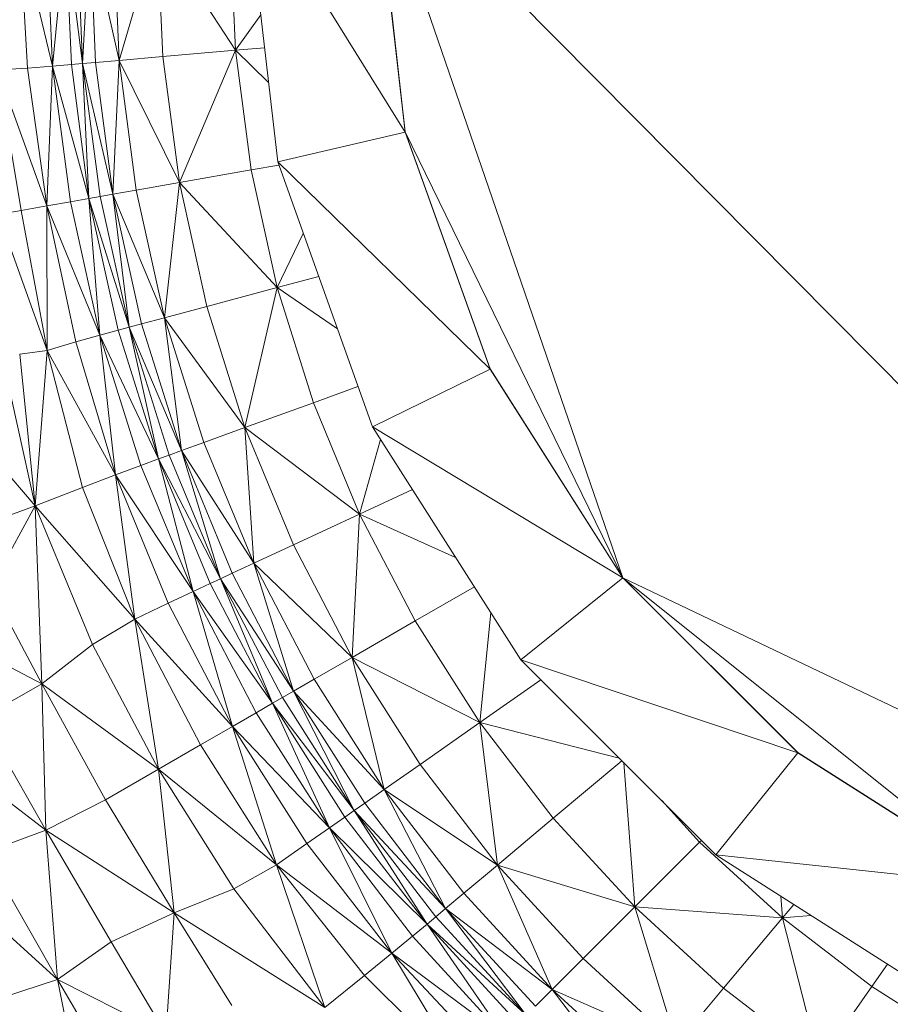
# Model space of a CAD drawing. Header units: feet. Extents: x 154 to 734, y 944 to 1247.
# Tile 24 of 63: x 241 to 255, y 997 to 1013. Entities that reach past the tile are written whole.
import ezdxf

# ---------------------------------------------------------------- set-up
doc = ezdxf.new("R2010")
doc.units = ezdxf.units.FT
doc.header["$MEASUREMENT"] = 0
doc.layers.get('0').update_dxf_attribs({"true_color": 0x5890e1})

# ---------------------------------------------------------------- blocks, each defined once
blk = doc.blocks.new('A$Ca1c6a726')
at = {"color": 0, "linetype": 'Continuous', "lineweight": 0, "extrusion": (2.22045e-16, 1, -2.22045e-16)}
for p, q in [((110.775, 53.102), (92.3, 71.75)), ((110.775, 53.102), (92.3, 71.75)), ((96.343, 59.992), (92.3, 71.749)), ((96.343, 59.992), (92.3, 71.749)), ((92.799, 67.25), (92.3, 71.747)), ((92.799, 67.25), (92.3, 71.747)), ((92.799, 67.25), (92.3, 71.574)), ((92.799, 67.25), (92.3, 71.574)), ((92.799, 67.242), (92.3, 71.566)), ((92.799, 67.25), (92.3, 71.566)), ((92.799, 67.242), (92.3, 71.566)), ((92.799, 67.25), (92.3, 71.566)), ((90.725, 66.758), (90.184, 71.451)), ((92.799, 67.242), (90.184, 71.451)), ((90.725, 66.758), (90.184, 71.451)), ((92.799, 67.242), (90.184, 71.451)), ((87.059, 68.315), (86.524, 70.539)), ((87.059, 68.315), (86.524, 70.539)), ((86.652, 68.284), (86.524, 70.539)), ((86.652, 68.284), (86.524, 70.539)), ((87.059, 68.315), (86.962, 70.536)), ((87.059, 68.315), (86.962, 70.536)), ((87.269, 70.536), (87.059, 68.315)), ((87.059, 68.315), (87.269, 70.536)), ((87.365, 68.342), (87.269, 70.536)), ((87.549, 68.358), (87.269, 70.536)), ((87.549, 68.358), (87.269, 70.536)), ((87.365, 68.342), (87.269, 70.536)), ((87.549, 68.358), (87.453, 70.536)), ((87.549, 68.358), (87.453, 70.536)), ((87.664, 70.536), (87.549, 68.358)), ((87.549, 68.358), (87.664, 70.536)), ((88.145, 68.41), (87.664, 70.536)), ((88.145, 68.41), (87.664, 70.536)), ((87.759, 68.377), (87.664, 70.536)), ((87.759, 68.377), (87.664, 70.536)), ((88.145, 68.41), (88.051, 70.536)), ((88.145, 68.41), (88.051, 70.536)), ((88.764, 70.536), (88.145, 68.41)), ((88.145, 68.41), (88.764, 70.536)), ((88.855, 68.472), (88.764, 70.536)), ((90.038, 68.575), (88.764, 70.536)), ((90.038, 68.575), (88.764, 70.536)), ((88.855, 68.472), (88.764, 70.536)), ((90.038, 68.575), (89.952, 70.536)), ((90.038, 68.575), (89.952, 70.536)), ((90.449, 69.149), (90.038, 68.575)), ((90.038, 68.575), (90.449, 69.149)), ((90.038, 68.575), (88.855, 68.472)), ((88.855, 68.472), (90.038, 68.575)), ((90.038, 68.575), (89.124, 66.424)), ((89.124, 66.424), (90.038, 68.575)), ((90.511, 68.617), (90.038, 68.575)), ((90.511, 68.617), (90.038, 68.575)), ((90.576, 68.049), (90.038, 68.575)), ((90.576, 68.049), (90.038, 68.575)), ((90.294, 66.629), (90.038, 68.575)), ((90.294, 66.629), (90.038, 68.575)), ((88.855, 68.472), (88.145, 68.41)), ((88.855, 68.472), (88.145, 68.41)), ((89.124, 66.424), (88.855, 68.472)), ((89.124, 66.424), (88.855, 68.472)), ((86.652, 68.284), (86.165, 68.254)), ((86.652, 68.284), (86.165, 68.254)), ((86.967, 66.043), (86.165, 68.254)), ((86.967, 66.043), (86.165, 68.254)), ((86.546, 65.968), (86.165, 68.254)), ((86.546, 65.968), (86.165, 68.254)), ((87.059, 68.315), (86.652, 68.284)), ((86.652, 68.284), (87.059, 68.315)), ((86.967, 66.043), (86.652, 68.284)), ((86.967, 66.043), (86.652, 68.284)), ((87.059, 68.315), (86.967, 66.043)), ((86.967, 66.043), (87.059, 68.315)), ((87.365, 68.342), (87.059, 68.315)), ((87.365, 68.342), (87.059, 68.315)), ((87.349, 66.11), (87.059, 68.315)), ((87.652, 66.164), (87.059, 68.315)), ((87.652, 66.164), (87.059, 68.315)), ((87.349, 66.11), (87.059, 68.315)), ((87.549, 68.358), (87.365, 68.342)), ((87.365, 68.342), (87.549, 68.358)), ((87.652, 66.164), (87.365, 68.342)), ((87.652, 66.164), (87.365, 68.342)), ((87.759, 68.377), (87.549, 68.358)), ((87.759, 68.377), (87.549, 68.358)), ((88.041, 66.233), (87.549, 68.358)), ((87.833, 66.196), (87.549, 68.358)), ((88.041, 66.233), (87.549, 68.358)), ((87.833, 66.196), (87.549, 68.358)), ((87.652, 66.164), (87.549, 68.358)), ((87.652, 66.164), (87.549, 68.358)), ((88.145, 68.41), (87.759, 68.377)), ((87.759, 68.377), (88.145, 68.41)), ((88.041, 66.233), (87.759, 68.377)), ((88.041, 66.233), (87.759, 68.377)), ((88.145, 68.41), (88.041, 66.233)), ((88.041, 66.233), (88.145, 68.41)), ((88.422, 66.3), (88.145, 68.41)), ((89.124, 66.424), (88.145, 68.41)), ((89.124, 66.424), (88.145, 68.41)), ((88.422, 66.3), (88.145, 68.41)), ((92.799, 67.242), (90.725, 66.758)), ((90.725, 66.758), (92.799, 67.242)), ((94.181, 63.394), (92.799, 67.25)), ((92.799, 67.25), (92.799, 67.242)), ((92.799, 67.242), (92.799, 67.25)), ((96.343, 59.992), (92.799, 67.25)), ((94.181, 63.394), (92.799, 67.25)), ((92.799, 67.25), (96.343, 59.992)), ((94.181, 63.387), (92.799, 67.242)), ((94.181, 63.394), (92.799, 67.242)), ((94.181, 63.387), (92.799, 67.242)), ((94.181, 63.394), (92.799, 67.242)), ((90.743, 66.708), (90.294, 66.629)), ((90.294, 66.629), (90.743, 66.708)), ((92.265, 62.45), (90.725, 66.758)), ((94.181, 63.387), (90.725, 66.758)), ((94.181, 63.387), (90.725, 66.758)), ((92.265, 62.45), (90.725, 66.758)), ((90.294, 66.629), (89.124, 66.424)), ((90.294, 66.629), (89.124, 66.424)), ((90.717, 64.713), (90.294, 66.629)), ((90.717, 64.713), (90.294, 66.629)), ((89.124, 66.424), (88.422, 66.3)), ((88.422, 66.3), (89.124, 66.424)), ((89.124, 66.424), (88.882, 64.222)), ((88.882, 64.222), (89.124, 66.424)), ((90.717, 64.713), (89.124, 66.424)), ((90.717, 64.713), (89.124, 66.424)), ((89.57, 64.406), (89.124, 66.424)), ((89.57, 64.406), (89.124, 66.424)), ((87.833, 66.196), (87.652, 66.164)), ((87.652, 66.164), (87.833, 66.196)), ((88.041, 66.233), (87.833, 66.196)), ((87.833, 66.196), (88.041, 66.233)), ((88.304, 64.068), (87.833, 66.196)), ((88.304, 64.068), (87.833, 66.196)), ((88.422, 66.3), (88.041, 66.233)), ((88.422, 66.3), (88.041, 66.233)), ((88.508, 64.122), (88.041, 66.233)), ((88.304, 64.068), (88.041, 66.233)), ((88.304, 64.068), (88.041, 66.233)), ((88.882, 64.222), (88.041, 66.233)), ((88.882, 64.222), (88.041, 66.233)), ((88.508, 64.122), (88.041, 66.233)), ((88.882, 64.222), (88.422, 66.3)), ((88.882, 64.222), (88.422, 66.3)), ((86.967, 66.043), (86.546, 65.968)), ((86.546, 65.968), (86.967, 66.043)), ((87.349, 66.11), (86.967, 66.043)), ((87.349, 66.11), (86.967, 66.043)), ((87.436, 63.829), (86.967, 66.043)), ((86.969, 63.689), (86.967, 66.043)), ((86.969, 63.689), (86.967, 66.043)), ((87.829, 63.94), (86.967, 66.043)), ((87.829, 63.94), (86.967, 66.043)), ((87.436, 63.829), (86.967, 66.043)), ((87.652, 66.164), (87.349, 66.11)), ((87.349, 66.11), (87.652, 66.164)), ((87.829, 63.94), (87.349, 66.11)), ((87.829, 63.94), (87.349, 66.11)), ((88.304, 64.068), (87.652, 66.164)), ((88.304, 64.068), (87.652, 66.164)), ((88.126, 64.02), (87.652, 66.164)), ((88.126, 64.02), (87.652, 66.164)), ((87.829, 63.94), (87.652, 66.164)), ((87.829, 63.94), (87.652, 66.164)), ((86.546, 65.968), (86.174, 65.902)), ((86.174, 65.902), (86.546, 65.968)), ((86.969, 63.689), (86.174, 65.902)), ((86.969, 63.689), (86.174, 65.902)), ((86.969, 63.689), (86.546, 65.968)), ((86.969, 63.689), (86.546, 65.968)), ((91.141, 65.594), (90.717, 64.713)), ((90.717, 64.713), (91.141, 65.594)), ((91.392, 64.893), (90.717, 64.713)), ((91.392, 64.893), (90.717, 64.713)), ((90.717, 64.713), (89.57, 64.406)), ((89.57, 64.406), (90.717, 64.713)), ((90.717, 64.713), (90.19, 62.436)), ((90.19, 62.436), (90.717, 64.713)), ((91.306, 62.841), (90.717, 64.713)), ((91.695, 64.045), (90.717, 64.713)), ((91.695, 64.045), (90.717, 64.713)), ((91.306, 62.841), (90.717, 64.713)), ((89.57, 64.406), (88.882, 64.222)), ((89.57, 64.406), (88.882, 64.222)), ((90.19, 62.436), (89.57, 64.406)), ((90.19, 62.436), (89.57, 64.406)), ((88.508, 64.122), (88.304, 64.068)), ((88.304, 64.068), (88.508, 64.122)), ((88.882, 64.222), (88.508, 64.122)), ((88.508, 64.122), (88.882, 64.222)), ((89.156, 62.06), (88.508, 64.122)), ((89.156, 62.06), (88.508, 64.122)), ((90.19, 62.436), (88.882, 64.222)), ((89.52, 62.193), (88.882, 64.222)), ((90.19, 62.436), (88.882, 64.222)), ((89.52, 62.193), (88.882, 64.222)), ((89.156, 62.06), (88.882, 64.222)), ((89.156, 62.06), (88.882, 64.222)), ((87.829, 63.94), (87.436, 63.829)), ((87.436, 63.829), (87.829, 63.94)), ((88.126, 64.02), (87.829, 63.94)), ((87.829, 63.94), (88.126, 64.02)), ((88.785, 61.925), (87.829, 63.94)), ((88.785, 61.925), (87.829, 63.94)), ((88.496, 61.819), (87.829, 63.94)), ((88.496, 61.819), (87.829, 63.94)), ((88.086, 61.666), (87.829, 63.94)), ((88.086, 61.666), (87.829, 63.94)), ((88.304, 64.068), (88.126, 64.02)), ((88.126, 64.02), (88.304, 64.068)), ((88.785, 61.925), (88.126, 64.02)), ((88.785, 61.925), (88.126, 64.02)), ((88.958, 61.988), (88.304, 64.068)), ((88.785, 61.925), (88.304, 64.068)), ((88.785, 61.925), (88.304, 64.068)), ((89.156, 62.06), (88.304, 64.068)), ((89.156, 62.06), (88.304, 64.068)), ((88.958, 61.988), (88.304, 64.068)), ((87.436, 63.829), (86.969, 63.689)), ((86.969, 63.689), (87.436, 63.829)), ((88.086, 61.666), (87.436, 63.829)), ((88.086, 61.666), (87.436, 63.829)), ((86.778, 61.161), (86.197, 63.764)), ((86.778, 61.161), (86.197, 63.764)), ((86.969, 63.689), (86.524, 63.63)), ((86.524, 63.63), (86.969, 63.689)), ((86.778, 61.161), (86.524, 63.63)), ((86.778, 61.161), (86.524, 63.63)), ((86.969, 63.689), (86.778, 61.161)), ((86.778, 61.161), (86.969, 63.689)), ((87.547, 61.458), (86.969, 63.689)), ((88.086, 61.666), (86.969, 63.689)), ((88.086, 61.666), (86.969, 63.689)), ((87.547, 61.458), (86.969, 63.689)), ((92.265, 62.45), (94.181, 63.387)), ((94.181, 63.387), (92.265, 62.45)), ((96.343, 59.992), (94.181, 63.394)), ((94.181, 63.394), (94.181, 63.387)), ((94.181, 63.387), (94.181, 63.394)), ((94.181, 63.394), (96.343, 59.992)), ((96.343, 59.992), (94.181, 63.387)), ((96.343, 59.992), (94.181, 63.387)), ((96.343, 59.992), (94.181, 63.387)), ((96.343, 59.992), (94.181, 63.387)), ((92.031, 63.105), (91.306, 62.841)), ((91.306, 62.841), (92.031, 63.105)), ((91.306, 62.841), (90.19, 62.436)), ((91.306, 62.841), (90.19, 62.436)), ((92.057, 61.029), (91.306, 62.841)), ((92.057, 61.029), (91.306, 62.841)), ((90.19, 62.436), (89.52, 62.193)), ((89.52, 62.193), (90.19, 62.436)), ((90.981, 60.528), (90.19, 62.436)), ((90.335, 60.228), (90.19, 62.436)), ((90.335, 60.228), (90.19, 62.436)), ((92.057, 61.029), (90.19, 62.436)), ((92.057, 61.029), (90.19, 62.436)), ((90.981, 60.528), (90.19, 62.436)), ((94.684, 58.655), (92.265, 62.45)), ((96.343, 59.992), (92.265, 62.45)), ((94.684, 58.655), (92.265, 62.45)), ((96.343, 59.992), (92.265, 62.45)), ((89.52, 62.193), (89.156, 62.06)), ((89.156, 62.06), (89.52, 62.193)), ((90.335, 60.228), (89.52, 62.193)), ((90.335, 60.228), (89.52, 62.193)), ((92.398, 62.241), (92.057, 61.029)), ((92.057, 61.029), (92.398, 62.241)), ((89.156, 62.06), (88.958, 61.988)), ((88.958, 61.988), (89.156, 62.06)), ((90.335, 60.228), (89.156, 62.06)), ((90.335, 60.228), (89.156, 62.06)), ((89.984, 60.064), (89.156, 62.06)), ((89.984, 60.064), (89.156, 62.06)), ((89.793, 59.975), (89.156, 62.06)), ((89.793, 59.975), (89.156, 62.06)), ((86.778, 61.161), (86.107, 61.941)), ((86.778, 61.161), (86.107, 61.941)), ((88.785, 61.925), (88.496, 61.819)), ((88.496, 61.819), (88.785, 61.925)), ((88.958, 61.988), (88.785, 61.925)), ((88.785, 61.925), (88.958, 61.988)), ((89.626, 59.897), (88.785, 61.925)), ((89.347, 59.767), (88.785, 61.925)), ((89.347, 59.767), (88.785, 61.925)), ((89.793, 59.975), (88.785, 61.925)), ((89.793, 59.975), (88.785, 61.925)), ((89.626, 59.897), (88.785, 61.925)), ((89.793, 59.975), (88.958, 61.988)), ((89.793, 59.975), (88.958, 61.988)), ((88.496, 61.819), (88.086, 61.666)), ((88.086, 61.666), (88.496, 61.819)), ((89.347, 59.767), (88.496, 61.819)), ((89.347, 59.767), (88.496, 61.819)), ((88.086, 61.666), (87.547, 61.458)), ((87.547, 61.458), (88.086, 61.666)), ((89.347, 59.767), (88.086, 61.666)), ((89.347, 59.767), (88.086, 61.666)), ((88.943, 59.576), (88.086, 61.666)), ((88.943, 59.576), (88.086, 61.666)), ((88.396, 59.317), (88.086, 61.666)), ((88.396, 59.317), (88.086, 61.666)), ((87.547, 61.458), (86.778, 61.161)), ((87.547, 61.458), (86.778, 61.161)), ((88.396, 59.317), (87.547, 61.458)), ((88.396, 59.317), (87.547, 61.458)), ((92.916, 61.429), (92.057, 61.029)), ((92.916, 61.429), (92.057, 61.029)), ((86.778, 61.161), (85.523, 60.702)), ((86.778, 61.161), (85.523, 60.702)), ((86.778, 61.161), (86.048, 59.833)), ((86.048, 59.833), (86.778, 61.161)), ((87.71, 58.908), (86.778, 61.161)), ((86.884, 58.267), (86.778, 61.161)), ((86.884, 58.267), (86.778, 61.161)), ((88.396, 59.317), (86.778, 61.161)), ((88.396, 59.317), (86.778, 61.161)), ((87.71, 58.908), (86.778, 61.161)), ((92.057, 61.029), (90.981, 60.528)), ((90.981, 60.528), (92.057, 61.029)), ((92.057, 61.029), (91.935, 58.697)), ((91.935, 58.697), (92.057, 61.029)), ((93.621, 60.323), (92.057, 61.029)), ((92.964, 59.29), (92.057, 61.029)), ((93.621, 60.323), (92.057, 61.029)), ((92.964, 59.29), (92.057, 61.029)), ((90.981, 60.528), (90.335, 60.228)), ((90.335, 60.228), (90.981, 60.528)), ((91.935, 58.697), (90.981, 60.528)), ((91.935, 58.697), (90.981, 60.528)), ((90.335, 60.228), (89.984, 60.064)), ((89.984, 60.064), (90.335, 60.228)), ((91.317, 58.341), (90.335, 60.228)), ((90.982, 58.148), (90.335, 60.228)), ((90.982, 58.148), (90.335, 60.228)), ((91.935, 58.697), (90.335, 60.228)), ((91.935, 58.697), (90.335, 60.228)), ((91.317, 58.341), (90.335, 60.228)), ((89.793, 59.975), (89.626, 59.897)), ((89.626, 59.897), (89.793, 59.975)), ((89.984, 60.064), (89.793, 59.975)), ((89.793, 59.975), (89.984, 60.064)), ((90.982, 58.148), (89.793, 59.975)), ((90.982, 58.148), (89.793, 59.975)), ((90.8, 58.042), (89.793, 59.975)), ((90.8, 58.042), (89.793, 59.975)), ((90.64, 57.95), (89.793, 59.975)), ((90.64, 57.95), (89.793, 59.975)), ((90.982, 58.148), (89.984, 60.064)), ((90.982, 58.148), (89.984, 60.064)), ((96.343, 59.992), (94.684, 58.655)), ((94.684, 58.655), (96.343, 59.992)), ((99.189, 57.15), (96.343, 59.992)), ((99.189, 57.142), (96.343, 59.992)), ((99.189, 57.142), (96.343, 59.992)), ((110.775, 53.102), (96.343, 59.992)), ((102.595, 54.984), (96.343, 59.992)), ((96.343, 59.992), (110.775, 53.102)), ((96.343, 59.992), (96.343, 59.992)), ((102.595, 54.984), (96.343, 59.992)), ((99.189, 57.15), (96.343, 59.992)), ((99.189, 57.15), (96.343, 59.992)), ((96.343, 59.992), (96.343, 59.992)), ((99.189, 57.15), (96.343, 59.992)), ((86.884, 58.267), (86.048, 59.833)), ((86.884, 58.267), (86.048, 59.833)), ((89.347, 59.767), (88.943, 59.576)), ((88.943, 59.576), (89.347, 59.767)), ((89.626, 59.897), (89.347, 59.767)), ((89.347, 59.767), (89.626, 59.897)), ((90.374, 57.796), (89.347, 59.767)), ((89.988, 57.572), (89.347, 59.767)), ((89.988, 57.572), (89.347, 59.767)), ((90.64, 57.95), (89.347, 59.767)), ((90.64, 57.95), (89.347, 59.767)), ((90.374, 57.796), (89.347, 59.767)), ((90.64, 57.95), (89.626, 59.897)), ((90.64, 57.95), (89.626, 59.897)), ((93.926, 59.845), (92.964, 59.29)), ((92.964, 59.29), (93.926, 59.845)), ((88.943, 59.576), (88.396, 59.317)), ((88.396, 59.317), (88.943, 59.576)), ((89.988, 57.572), (88.943, 59.576)), ((89.988, 57.572), (88.943, 59.576)), ((88.396, 59.317), (87.71, 58.908)), ((87.71, 58.908), (88.396, 59.317)), ((89.988, 57.572), (88.396, 59.317)), ((89.988, 57.572), (88.396, 59.317)), ((89.466, 57.271), (88.396, 59.317)), ((89.466, 57.271), (88.396, 59.317)), ((88.785, 56.877), (88.396, 59.317)), ((88.785, 56.877), (88.396, 59.317)), ((92.964, 59.29), (91.935, 58.697)), ((92.964, 59.29), (91.935, 58.697)), ((94.017, 57.636), (92.964, 59.29)), ((94.017, 57.636), (92.964, 59.29)), ((94.196, 59.421), (94.017, 57.636)), ((94.017, 57.636), (94.196, 59.421)), ((86.884, 58.267), (85.064, 59.214)), ((86.884, 58.267), (85.064, 59.214)), ((87.71, 58.908), (86.884, 58.267)), ((86.884, 58.267), (87.71, 58.908)), ((88.785, 56.877), (87.71, 58.908)), ((88.785, 56.877), (87.71, 58.908)), ((91.935, 58.697), (91.317, 58.341)), ((91.317, 58.341), (91.935, 58.697)), ((94.017, 57.636), (91.935, 58.697)), ((94.017, 57.636), (91.935, 58.697)), ((93.044, 56.956), (91.935, 58.697)), ((93.044, 56.956), (91.935, 58.697)), ((92.46, 56.548), (91.935, 58.697)), ((92.46, 56.548), (91.935, 58.697)), ((99.189, 57.142), (94.684, 58.655)), ((97.856, 55.483), (94.684, 58.655)), ((97.856, 55.483), (94.684, 58.655)), ((99.189, 57.142), (94.684, 58.655)), ((91.317, 58.341), (90.982, 58.148)), ((90.982, 58.148), (91.317, 58.341)), ((92.46, 56.548), (91.317, 58.341)), ((92.46, 56.548), (91.317, 58.341)), ((95.01, 58.33), (94.017, 57.636)), ((95.01, 58.33), (94.017, 57.636)), ((86.884, 58.267), (85.91, 57.709)), ((85.91, 57.709), (86.884, 58.267)), ((87.919, 56.378), (86.884, 58.267)), ((86.952, 55.887), (86.884, 58.267)), ((86.952, 55.887), (86.884, 58.267)), ((88.785, 56.877), (86.884, 58.267)), ((88.785, 56.877), (86.884, 58.267)), ((87.919, 56.378), (86.884, 58.267)), ((90.8, 58.042), (90.64, 57.95)), ((90.64, 57.95), (90.8, 58.042)), ((90.982, 58.148), (90.8, 58.042)), ((90.8, 58.042), (90.982, 58.148)), ((91.97, 56.205), (90.8, 58.042)), ((91.97, 56.205), (90.8, 58.042)), ((92.143, 56.326), (90.982, 58.148)), ((91.97, 56.205), (90.982, 58.148)), ((91.97, 56.205), (90.982, 58.148)), ((92.46, 56.548), (90.982, 58.148)), ((92.46, 56.548), (90.982, 58.148)), ((92.143, 56.326), (90.982, 58.148)), ((90.64, 57.95), (90.374, 57.796)), ((90.374, 57.796), (90.64, 57.95)), ((91.97, 56.205), (90.64, 57.95)), ((91.97, 56.205), (90.64, 57.95)), ((91.819, 56.099), (90.64, 57.95)), ((91.819, 56.099), (90.64, 57.95)), ((91.568, 55.922), (90.64, 57.95)), ((91.568, 55.922), (90.64, 57.95)), ((86.952, 55.887), (85.91, 57.709)), ((86.952, 55.887), (85.91, 57.709)), ((90.374, 57.796), (89.988, 57.572)), ((89.988, 57.572), (90.374, 57.796)), ((91.568, 55.922), (90.374, 57.796)), ((91.568, 55.922), (90.374, 57.796)), ((86.952, 55.887), (84.776, 57.548)), ((86.952, 55.887), (84.776, 57.548)), ((89.988, 57.572), (89.466, 57.271)), ((89.466, 57.271), (89.988, 57.572)), ((91.201, 55.667), (89.988, 57.572)), ((90.705, 55.322), (89.988, 57.572)), ((90.705, 55.322), (89.988, 57.572)), ((91.568, 55.922), (89.988, 57.572)), ((91.568, 55.922), (89.988, 57.572)), ((91.201, 55.667), (89.988, 57.572)), ((94.017, 57.636), (93.044, 56.956)), ((93.044, 56.956), (94.017, 57.636)), ((95.211, 56.081), (94.017, 57.636)), ((94.301, 55.318), (94.017, 57.636)), ((94.301, 55.318), (94.017, 57.636)), ((96.281, 57.059), (94.017, 57.636)), ((96.281, 57.059), (94.017, 57.636)), ((95.211, 56.081), (94.017, 57.636)), ((89.466, 57.271), (88.785, 56.877)), ((88.785, 56.877), (89.466, 57.271)), ((90.705, 55.322), (89.466, 57.271)), ((90.705, 55.322), (89.466, 57.271)), ((99.189, 57.142), (97.856, 55.483)), ((97.856, 55.483), (99.189, 57.142)), ((102.595, 54.984), (99.189, 57.15)), ((99.189, 57.15), (99.189, 57.142)), ((99.189, 57.142), (99.189, 57.15)), ((99.189, 57.15), (102.595, 54.984)), ((102.595, 54.977), (99.189, 57.142)), ((102.595, 54.984), (99.189, 57.142)), ((102.595, 54.977), (99.189, 57.142)), ((102.595, 54.984), (99.189, 57.142)), ((88.785, 56.877), (87.919, 56.378)), ((87.919, 56.378), (88.785, 56.877)), ((90.705, 55.322), (88.785, 56.877)), ((90.008, 54.932), (88.785, 56.877)), ((90.705, 55.322), (88.785, 56.877)), ((90.008, 54.932), (88.785, 56.877)), ((89.04, 54.538), (88.785, 56.877)), ((89.04, 54.538), (88.785, 56.877)), ((93.044, 56.956), (92.46, 56.548)), ((92.46, 56.548), (93.044, 56.956)), ((94.301, 55.318), (93.044, 56.956)), ((94.301, 55.318), (93.044, 56.956)), ((96.325, 57.015), (95.211, 56.081)), ((95.211, 56.081), (96.325, 57.015)), ((96.537, 54.637), (96.36, 56.98)), ((96.537, 54.637), (96.36, 56.98)), ((92.46, 56.548), (92.143, 56.326)), ((92.143, 56.326), (92.46, 56.548)), ((94.301, 55.318), (92.46, 56.548)), ((94.301, 55.318), (92.46, 56.548)), ((93.755, 54.861), (92.46, 56.548)), ((93.755, 54.861), (92.46, 56.548)), ((93.458, 54.612), (92.46, 56.548)), ((93.458, 54.612), (92.46, 56.548)), ((87.919, 56.378), (86.952, 55.887)), ((86.952, 55.887), (87.919, 56.378)), ((89.04, 54.538), (87.919, 56.378)), ((89.04, 54.538), (87.919, 56.378)), ((92.143, 56.326), (91.97, 56.205)), ((91.97, 56.205), (92.143, 56.326)), ((93.458, 54.612), (92.143, 56.326)), ((93.458, 54.612), (92.143, 56.326)), ((97.593, 55.692), (96.975, 56.365)), ((97.593, 55.692), (96.975, 56.365)), ((91.819, 56.099), (91.568, 55.922)), ((91.568, 55.922), (91.819, 56.099)), ((91.97, 56.205), (91.819, 56.099)), ((91.819, 56.099), (91.97, 56.205)), ((93.155, 54.358), (91.819, 56.099)), ((93.155, 54.358), (91.819, 56.099)), ((93.296, 54.476), (91.97, 56.205)), ((93.155, 54.358), (91.97, 56.205)), ((93.155, 54.358), (91.97, 56.205)), ((93.458, 54.612), (91.97, 56.205)), ((93.458, 54.612), (91.97, 56.205)), ((93.296, 54.476), (91.97, 56.205)), ((95.211, 56.081), (94.301, 55.318)), ((94.301, 55.318), (95.211, 56.081)), ((96.537, 54.637), (95.211, 56.081)), ((96.537, 54.637), (95.211, 56.081)), ((91.568, 55.922), (91.201, 55.667)), ((91.201, 55.667), (91.568, 55.922)), ((93.155, 54.358), (91.568, 55.922)), ((93.155, 54.358), (91.568, 55.922)), ((92.92, 54.16), (91.568, 55.922)), ((92.92, 54.16), (91.568, 55.922)), ((92.583, 53.881), (91.568, 55.922)), ((92.583, 53.881), (91.568, 55.922)), ((86.952, 55.887), (85.964, 55.518)), ((85.964, 55.518), (86.952, 55.887)), ((88.012, 54.069), (86.952, 55.887)), ((87.138, 53.453), (86.952, 55.887)), ((87.138, 53.453), (86.952, 55.887)), ((89.04, 54.538), (86.952, 55.887)), ((89.04, 54.538), (86.952, 55.887)), ((88.012, 54.069), (86.952, 55.887)), ((91.201, 55.667), (90.705, 55.322)), ((90.705, 55.322), (91.201, 55.667)), ((92.583, 53.881), (91.201, 55.667)), ((92.583, 53.881), (91.201, 55.667)), ((97.593, 55.692), (96.537, 54.637)), ((96.537, 54.637), (97.593, 55.692)), ((97.621, 55.719), (97.593, 55.692)), ((97.593, 55.692), (97.621, 55.719)), ((98.943, 54.456), (97.593, 55.692)), ((98.943, 54.456), (97.593, 55.692)), ((87.138, 53.453), (85.964, 55.518)), ((87.138, 53.453), (85.964, 55.518)), ((101.654, 53.064), (97.856, 55.483)), ((102.595, 54.977), (97.856, 55.483)), ((101.654, 53.064), (97.856, 55.483)), ((102.595, 54.977), (97.856, 55.483)), ((87.138, 53.453), (85.013, 55.382)), ((87.138, 53.453), (85.013, 55.382)), ((90.705, 55.322), (90.008, 54.932)), ((90.008, 54.932), (90.705, 55.322)), ((92.135, 53.518), (90.705, 55.322)), ((91.494, 53), (90.705, 55.322)), ((91.494, 53), (90.705, 55.322)), ((92.583, 53.881), (90.705, 55.322)), ((92.583, 53.881), (90.705, 55.322)), ((92.135, 53.518), (90.705, 55.322)), ((94.301, 55.318), (93.755, 54.861)), ((93.755, 54.861), (94.301, 55.318)), ((95.697, 53.798), (94.301, 55.318)), ((95.192, 53.294), (94.301, 55.318)), ((95.192, 53.294), (94.301, 55.318)), ((96.537, 54.637), (94.301, 55.318)), ((96.537, 54.637), (94.301, 55.318)), ((95.697, 53.798), (94.301, 55.318)), ((90.008, 54.932), (89.04, 54.538)), ((89.04, 54.538), (90.008, 54.932)), ((91.494, 53), (90.008, 54.932)), ((91.494, 53), (90.008, 54.932)), ((93.755, 54.861), (93.458, 54.612)), ((93.458, 54.612), (93.755, 54.861)), ((95.192, 53.294), (93.755, 54.861)), ((95.192, 53.294), (93.755, 54.861)), ((98.943, 54.456), (98.914, 54.81)), ((98.943, 54.456), (98.914, 54.81)), ((96.537, 54.637), (95.697, 53.798)), ((95.697, 53.798), (96.537, 54.637)), ((98.943, 54.456), (96.537, 54.637)), ((98.943, 54.456), (96.537, 54.637)), ((97.983, 53.313), (96.537, 54.637)), ((97.983, 53.313), (96.537, 54.637)), ((97.22, 52.404), (96.537, 54.637)), ((97.22, 52.404), (96.537, 54.637)), ((99.127, 54.674), (98.943, 54.456)), ((98.943, 54.456), (99.127, 54.674)), ((89.04, 54.538), (88.012, 54.069)), ((88.012, 54.069), (89.04, 54.538)), ((89.04, 54.538), (88.904, 52.567)), ((88.904, 52.567), (89.04, 54.538)), ((91.494, 53), (89.04, 54.538)), ((89.978, 53.032), (89.04, 54.538)), ((91.494, 53), (89.04, 54.538)), ((89.978, 53.032), (89.04, 54.538)), ((93.296, 54.476), (93.155, 54.358)), ((93.155, 54.358), (93.296, 54.476)), ((93.458, 54.612), (93.296, 54.476)), ((93.296, 54.476), (93.458, 54.612)), ((94.77, 52.872), (93.296, 54.476)), ((94.77, 52.872), (93.296, 54.476)), ((95.192, 53.294), (93.458, 54.612)), ((95.192, 53.294), (93.458, 54.612)), ((94.919, 53.021), (93.458, 54.612)), ((94.919, 53.021), (93.458, 54.612)), ((94.77, 52.872), (93.458, 54.612)), ((94.77, 52.872), (93.458, 54.612)), ((99.402, 54.498), (98.943, 54.456)), ((99.402, 54.498), (98.943, 54.456)), ((93.155, 54.358), (92.92, 54.16)), ((92.92, 54.16), (93.155, 54.358)), ((94.639, 52.741), (93.155, 54.358)), ((94.422, 52.523), (93.155, 54.358)), ((94.422, 52.523), (93.155, 54.358)), ((94.77, 52.872), (93.155, 54.358)), ((94.77, 52.872), (93.155, 54.358)), ((94.639, 52.741), (93.155, 54.358)), ((98.943, 54.456), (97.983, 53.313)), ((97.983, 53.313), (98.943, 54.456)), ((100.396, 53.342), (98.943, 54.456)), ((99.539, 52.12), (98.943, 54.456)), ((99.539, 52.12), (98.943, 54.456)), ((100.396, 53.342), (98.943, 54.456)), ((92.92, 54.16), (92.583, 53.881)), ((92.583, 53.881), (92.92, 54.16)), ((94.422, 52.523), (92.92, 54.16)), ((94.422, 52.523), (92.92, 54.16)), ((88.012, 54.069), (87.138, 53.453)), ((87.138, 53.453), (88.012, 54.069)), ((88.904, 52.567), (88.012, 54.069)), ((88.904, 52.567), (88.012, 54.069)), ((92.583, 53.881), (92.135, 53.518)), ((92.135, 53.518), (92.583, 53.881)), ((94.422, 52.523), (92.583, 53.881)), ((94.422, 52.523), (92.583, 53.881)), ((94.131, 52.238), (92.583, 53.881)), ((94.131, 52.238), (92.583, 53.881)), ((93.776, 51.902), (92.583, 53.881)), ((93.776, 51.902), (92.583, 53.881)), ((95.697, 53.798), (95.192, 53.294)), ((95.192, 53.294), (95.697, 53.798)), ((97.22, 52.404), (95.697, 53.798)), ((97.22, 52.404), (95.697, 53.798)), ((100.649, 53.704), (100.396, 53.342)), ((100.396, 53.342), (100.649, 53.704)), ((92.135, 53.518), (91.494, 53)), ((91.494, 53), (92.135, 53.518)), ((93.776, 51.902), (92.135, 53.518)), ((93.776, 51.902), (92.135, 53.518)), ((87.138, 53.453), (86.258, 53.168)), ((86.258, 53.168), (87.138, 53.453)), ((88.146, 51.755), (87.138, 53.453)), ((87.735, 50.496), (87.138, 53.453)), ((87.735, 50.496), (87.138, 53.453)), ((88.904, 52.567), (87.138, 53.453)), ((88.146, 51.755), (87.138, 53.453)), ((88.904, 52.567), (87.138, 53.453)), ((95.192, 53.294), (94.919, 53.021)), ((94.919, 53.021), (95.192, 53.294)), ((96.761, 51.859), (95.192, 53.294)), ((96.513, 51.563), (95.192, 53.294)), ((96.513, 51.563), (95.192, 53.294)), ((97.22, 52.404), (95.192, 53.294)), ((97.22, 52.404), (95.192, 53.294)), ((96.761, 51.859), (95.192, 53.294)), ((97.983, 53.313), (97.22, 52.404)), ((97.22, 52.404), (97.983, 53.313)), ((99.539, 52.12), (97.983, 53.313)), ((99.539, 52.12), (97.983, 53.313)), ((100.396, 53.342), (99.539, 52.12)), ((99.539, 52.12), (100.396, 53.342)), ((101.939, 52.359), (100.396, 53.342)), ((101.939, 52.359), (100.396, 53.342))]:
    blk.add_line(p, q, dxfattribs=at)

msp = doc.modelspace()

# ---------------------------------------------------------------- block references
msp.add_blockref('A$Ca1c6a726', (154.192, 944.327, -71.799))

doc.saveas('drawing.dxf')
